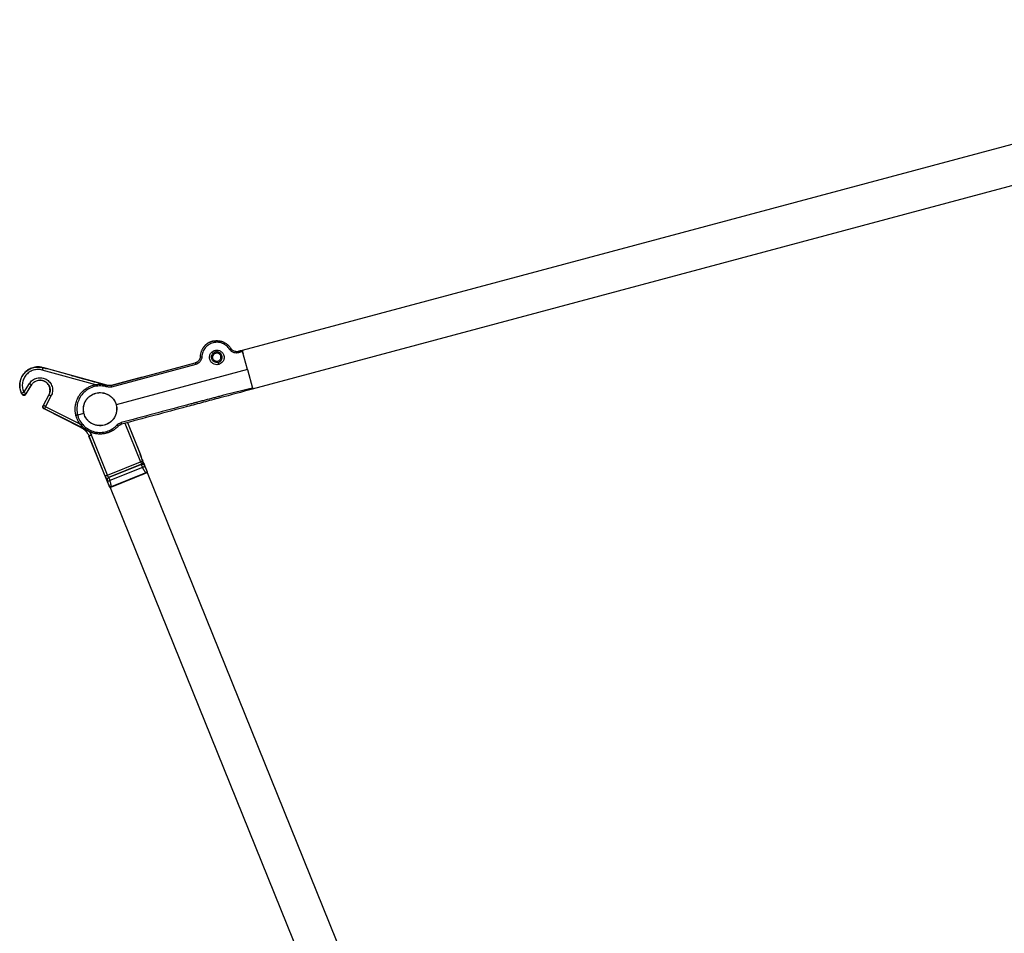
# Model space of a CAD drawing. Header units: millimetres. Extents: x 542 to 1440, y 942 to 1981.
# Tile 18 of 19: x 847 to 1143, y 1664 to 1939. Entities that reach past the tile are written whole.
import ezdxf

# ---------------------------------------------------------------- set-up
doc = ezdxf.new("R2010")
doc.units = ezdxf.units.MM
doc.header["$LTSCALE"] = 10

msp = doc.modelspace()

# ---------------------------------------------------------------- linework, layer by layer
at = {"color": 7, "linetype": 'Continuous', "lineweight": 25}
for p, q in [((1285.86, 1939.48), (913.97, 1839.83)), ((917.08, 1828.24), (1288.96, 1927.89)), ((905.87, 1839.37), (905.73, 1839.88)), ((910.96, 1839.94), (910.55, 1840.42)), ((913.97, 1839.83), (914, 1839.73)), ((915.57, 1834.07), (914.04, 1839.57)), ((914.07, 1839.48), (914.22, 1838.91)), ((874.45, 1829.32), (899.81, 1836.11)), ((899.94, 1835.64), (874.57, 1828.84)), ((883.81, 1831.83), (899.81, 1836.11)), ((905.07, 1838.09), (904.71, 1838.18)), ((906.87, 1835.64), (906.71, 1836.23)), ((907.87, 1837.42), (907.51, 1837.51)), ((869.84, 1829.49), (853.74, 1833.94)), ((853.95, 1834.69), (853.94, 1834.67)), ((873.13, 1829.36), (853.94, 1834.67)), ((862.51, 1832.32), (854.96, 1834.41)), ((915.57, 1834.07), (876.02, 1823.48)), ((915.57, 1834.07), (917, 1828.5)), ((848.23, 1827.2), (849.86, 1829.86)), ((848.87, 1826.81), (850.5, 1829.46)), ((850.52, 1829.45), (850.5, 1829.46)), ((873.13, 1829.38), (871.29, 1829.9)), ((873.13, 1829.36), (873.32, 1829.28)), ((882.27, 1831.42), (874.45, 1829.32)), ((848.87, 1826.75), (850.28, 1829.05)), ((855.71, 1826.51), (854, 1823.23)), ((855.74, 1826.49), (854.05, 1823.25)), ((855.71, 1826.51), (855.74, 1826.49)), ((916.82, 1829.21), (916.99, 1828.59)), ((917.05, 1828.35), (917.08, 1828.24)), ((854.72, 1822.9), (856.41, 1826.15)), ((854.05, 1823.25), (854, 1823.23)), ((854.38, 1822.23), (854.33, 1822.22)), ((865.38, 1816.66), (854.33, 1822.22)), ((865.4, 1816.7), (854.38, 1822.23)), ((865.74, 1817.37), (854.72, 1822.9)), ((866.26, 1820.86), (864.38, 1820.36)), ((878.64, 1817.91), (883.33, 1806.31)), ((879.37, 1818.11), (883.5, 1807.89)), ((879.41, 1818.12), (883.21, 1808.71)), ((865.38, 1816.66), (865.4, 1816.7)), ((867.81, 1815.53), (868.51, 1814.36)), ((867.81, 1814.08), (867.78, 1814.07)), ((874.04, 1798.56), (867.78, 1814.07)), ((872.69, 1802.02), (867.81, 1814.08)), ((873.39, 1802.3), (868.51, 1814.36)), ((883.26, 1808.52), (883.21, 1808.71)), ((873.39, 1802.3), (883.33, 1806.31)), ((883.99, 1806.58), (883.84, 1806.95)), ((883.84, 1806.95), (883.99, 1806.58)), ((885.41, 1803.15), (884.32, 1805.85)), ((883.6, 1805.56), (873.71, 1801.57)), ((883.59, 1805.53), (873.74, 1801.55)), ((883.96, 1804.6), (874.12, 1800.63)), ((874.19, 1798.6), (885.32, 1803.09)), ((884.97, 1803.02), (874.49, 1798.78)), ((885.41, 1803.15), (884.16, 1802.65)), ((884.56, 1805.14), (884.57, 1805.17)), ((884.58, 1805.15), (884.56, 1805.12)), ((885.32, 1803.09), (1029.54, 1446.12)), ((885.41, 1803.15), (885.34, 1803.16)), ((873.32, 1800.58), (873.3, 1800.59)), ((873.69, 1801.56), (873.72, 1801.54)), ((876.25, 1799.48), (883.23, 1802.3)), ((876.26, 1799.46), (883.23, 1802.28)), ((883.97, 1802.59), (884, 1802.59)), ((874.08, 1798.58), (874.04, 1798.56)), ((874.08, 1798.58), (874.12, 1798.63)), ((874.19, 1798.6), (1018.41, 1441.63)), ((875.49, 1799.15), (875.51, 1799.17))]:
    msp.add_line(p, q, dxfattribs=at)
at = {"color": 7, "linetype": 'Continuous', "lineweight": 25, "flags": 128}
for points in [[(850.52, 1829.45), (850.39, 1829.23), (850.28, 1829.05)], [(883.6, 1805.56), (883.59, 1805.55), (883.59, 1805.53)], [(873.74, 1801.55), (873.72, 1801.56), (873.71, 1801.57)]]:
    msp.add_lwpolyline(points, dxfattribs=at)
at = {"color": 7, "linetype": 'Continuous', "lineweight": 25}
for points, knots in [([(905, 1842.63), (904.92, 1842.61), (904.78, 1842.57), (904.57, 1842.49), (904.37, 1842.42), (904.18, 1842.33), (904.01, 1842.25), (903.84, 1842.16), (903.69, 1842.07), (903.55, 1841.98), (903.42, 1841.9), (903.3, 1841.81), (903.2, 1841.73), (903.1, 1841.65), (903.01, 1841.57), (902.93, 1841.5), (902.86, 1841.43), (902.79, 1841.37), (902.73, 1841.31), (902.69, 1841.26), (902.64, 1841.22), (902.61, 1841.18), (902.58, 1841.15), (902.54, 1841.11), (902.48, 1841.03), (902.38, 1840.92), (902.27, 1840.77), (902.15, 1840.6), (902.02, 1840.4), (901.88, 1840.16), (901.74, 1839.89), (901.61, 1839.58), (901.5, 1839.23), (901.4, 1838.85), (901.32, 1838.42), (901.3, 1838.13), (901.29, 1837.98)], [0, 0, 0, 0, 0.036495, 0.071487, 0.104978, 0.136966, 0.167452, 0.196436, 0.223918, 0.249898, 0.274376, 0.297351, 0.318824, 0.338795, 0.357263, 0.37423, 0.389694, 0.403655, 0.416114, 0.427071, 0.436526, 0.444478, 0.450928, 0.455875, 0.474344, 0.497701, 0.525945, 0.559076, 0.597093, 0.639996, 0.687786, 0.74046, 0.798019, 0.860463, 0.92779, 1, 1, 1, 1]), ([(910.15, 1840.18), (910.11, 1840.23), (910.08, 1840.29), (910.01, 1840.38), (909.98, 1840.43), (909.87, 1840.57), (909.79, 1840.66), (909.55, 1840.93), (909.38, 1841.1), (908.83, 1841.56), (908.41, 1841.81), (907.52, 1842.16), (907.05, 1842.27), (906.09, 1842.33), (905.61, 1842.28), (904.68, 1842.04), (904.24, 1841.84), (903.43, 1841.32), (903.07, 1840.99), (902.47, 1840.24), (902.24, 1839.82), (901.99, 1839.15), (901.92, 1838.91), (901.85, 1838.56), (901.83, 1838.44), (901.81, 1838.27), (901.81, 1838.21), (901.8, 1838.09), (901.79, 1838.03), (901.79, 1837.97)], [0, 0, 0, 0, 0.015625, 0.015625, 0.03125, 0.03125, 0.0625, 0.0625, 0.125, 0.125, 0.25, 0.25, 0.375, 0.375, 0.5, 0.5, 0.625, 0.625, 0.75, 0.75, 0.875, 0.875, 0.9375, 0.9375, 0.96875, 0.96875, 0.984375, 0.984375, 1, 1, 1, 1]), ([(905, 1842.63), (905.07, 1842.65), (905.22, 1842.69), (905.45, 1842.73), (905.67, 1842.76), (905.9, 1842.79), (906.13, 1842.8), (906.36, 1842.8), (906.58, 1842.79), (906.81, 1842.77), (907.03, 1842.75), (907.25, 1842.71), (907.46, 1842.66), (907.67, 1842.61), (907.87, 1842.54), (908.07, 1842.47), (908.26, 1842.4), (908.54, 1842.27), (908.9, 1842.07), (909.31, 1841.79), (909.69, 1841.48), (910.02, 1841.14), (910.31, 1840.79), (910.47, 1840.54), (910.55, 1840.42)], [0, 0, 0, 0, 0.035839, 0.071741, 0.107654, 0.143525, 0.1793, 0.214929, 0.250359, 0.28554, 0.320421, 0.354955, 0.389097, 0.422802, 0.456031, 0.488745, 0.520908, 0.552487, 0.6327, 0.711095, 0.787299, 0.861003, 0.931963, 1, 1, 1, 1]), ([(906.87, 1835.64), (906.69, 1835.59), (906.49, 1835.56), (906.02, 1835.57), (905.75, 1835.62), (905.21, 1835.83), (904.93, 1836.01), (904.58, 1836.39), (904.47, 1836.53), (904.3, 1836.85), (904.23, 1837.02), (904.13, 1837.37), (904.11, 1837.55), (904.1, 1837.91), (904.12, 1838.09), (904.24, 1838.59), (904.39, 1838.89), (904.75, 1839.35), (904.96, 1839.52), (905.36, 1839.76), (905.56, 1839.83), (905.73, 1839.88)], [0, 0, 0, 0, 0.125, 0.125, 0.25, 0.25, 0.375, 0.375, 0.4375, 0.4375, 0.5, 0.5, 0.5625, 0.5625, 0.625, 0.625, 0.75, 0.75, 0.875, 0.875, 1, 1, 1, 1]), ([(906.7, 1836.25), (906.52, 1836.2), (906.32, 1836.19), (905.9, 1836.23), (905.68, 1836.3), (905.3, 1836.52), (905.13, 1836.67), (904.88, 1837.02), (904.79, 1837.2), (904.7, 1837.57), (904.68, 1837.77), (904.73, 1838.19), (904.79, 1838.41), (905.02, 1838.79), (905.17, 1838.96), (905.51, 1839.21), (905.69, 1839.3), (905.88, 1839.34)], [0, 0, 0, 0, 0.125, 0.125, 0.25, 0.25, 0.375, 0.375, 0.5, 0.5, 0.625, 0.625, 0.75, 0.75, 0.875, 0.875, 1, 1, 1, 1]), ([(907.51, 1837.51), (907.54, 1837.65), (907.55, 1837.81), (907.5, 1838.14), (907.45, 1838.31), (907.26, 1838.6), (907.14, 1838.73), (906.87, 1838.92), (906.72, 1838.98), (906.44, 1839.05), (906.28, 1839.06), (905.95, 1839.01), (905.78, 1838.95), (905.49, 1838.77), (905.36, 1838.65), (905.17, 1838.38), (905.11, 1838.23), (905.07, 1838.09)], [0, 0, 0, 0, 0.125, 0.125, 0.25, 0.25, 0.375, 0.375, 0.5, 0.5, 0.625, 0.625, 0.75, 0.75, 0.875, 0.875, 1, 1, 1, 1]), ([(905.73, 1839.88), (905.91, 1839.93), (906.11, 1839.96), (906.58, 1839.95), (906.85, 1839.91), (907.39, 1839.69), (907.67, 1839.51), (908.02, 1839.14), (908.13, 1838.99), (908.3, 1838.68), (908.37, 1838.51), (908.47, 1838.15), (908.49, 1837.97), (908.5, 1837.61), (908.48, 1837.43), (908.36, 1836.93), (908.21, 1836.64), (907.85, 1836.18), (907.64, 1836.01), (907.24, 1835.76), (907.05, 1835.69), (906.87, 1835.64)], [0, 0, 0, 0, 0.125, 0.125, 0.25, 0.25, 0.375, 0.375, 0.4375, 0.4375, 0.5, 0.5, 0.5625, 0.5625, 0.625, 0.625, 0.75, 0.75, 0.875, 0.875, 1, 1, 1, 1]), ([(906.7, 1836.25), (906.89, 1836.3), (907.07, 1836.39), (907.41, 1836.64), (907.57, 1836.81), (907.79, 1837.19), (907.86, 1837.4), (907.9, 1837.83), (907.89, 1838.03), (907.79, 1838.4), (907.7, 1838.58), (907.45, 1838.92), (907.28, 1839.07), (906.9, 1839.29), (906.68, 1839.36), (906.26, 1839.41), (906.06, 1839.39), (905.88, 1839.34)], [0, 0, 0, 0, 0.125, 0.125, 0.25, 0.25, 0.375, 0.375, 0.5, 0.5, 0.625, 0.625, 0.75, 0.75, 0.875, 0.875, 1, 1, 1, 1]), ([(910.55, 1840.42), (910.55, 1840.42), (910.54, 1840.42), (910.5, 1840.4), (910.47, 1840.38), (910.39, 1840.33), (910.34, 1840.3), (910.24, 1840.24), (910.19, 1840.21), (910.15, 1840.18)], [0, 0, 0, 0, 0.25, 0.25, 0.5, 0.5, 0.75, 0.75, 1, 1, 1, 1]), ([(912.86, 1839.18), (912.66, 1839.12), (912.44, 1839.08), (911.98, 1839.07), (911.73, 1839.1), (911.23, 1839.25), (910.98, 1839.37), (910.53, 1839.71), (910.32, 1839.92), (910.15, 1840.18)], [0, 0, 0, 0, 0.25, 0.25, 0.5, 0.5, 0.75, 0.75, 1, 1, 1, 1]), ([(912.77, 1839.54), (912.35, 1839.42), (911.9, 1839.45), (911.11, 1839.77), (910.77, 1840.06), (910.55, 1840.42)], [0, 0, 0, 0, 0.5, 0.5, 1, 1, 1, 1]), ([(912.77, 1839.54), (912.56, 1839.49), (912.25, 1839.43), (911.95, 1839.51), (911.86, 1839.53)], [0, 0, 0, 0, 0.689718, 1, 1, 1, 1]), ([(913.96, 1839.85), (913.75, 1839.8), (913.54, 1839.74), (913.35, 1839.69), (913.35, 1839.69), (913.35, 1839.69), (913.34, 1839.69), (913.33, 1839.69), (913.31, 1839.68), (913.26, 1839.67), (913.21, 1839.65), (913.17, 1839.64), (913.17, 1839.64), (913.16, 1839.64), (913.15, 1839.64), (913.13, 1839.63), (913.08, 1839.62), (913, 1839.6), (912.86, 1839.56), (912.79, 1839.54), (912.77, 1839.54)], [0, 0, 0, 0, 0.5, 0.5, 0.507812, 0.507812, 0.515625, 0.53125, 0.5625, 0.625, 0.75, 0.75, 0.753906, 0.753906, 0.757812, 0.765625, 0.78125, 0.8125, 0.875, 1, 1, 1, 1]), ([(912.86, 1839.18), (912.85, 1839.23), (912.84, 1839.27), (912.81, 1839.36), (912.8, 1839.4), (912.78, 1839.46), (912.78, 1839.49), (912.77, 1839.53), (912.77, 1839.53), (912.77, 1839.54)], [0, 0, 0, 0, 0.25, 0.25, 0.5, 0.5, 0.75, 0.75, 1, 1, 1, 1]), ([(914.04, 1839.57), (913.94, 1839.53), (913.74, 1839.46), (913.49, 1839.38), (913.29, 1839.31), (913.15, 1839.27), (913.01, 1839.23), (912.91, 1839.2), (912.86, 1839.18)], [0, 0, 0, 0, 0.256798, 0.508802, 0.643917, 0.756801, 0.880967, 1, 1, 1, 1]), ([(913.96, 1839.85), (913.96, 1839.85), (913.96, 1839.85), (913.96, 1839.84), (913.97, 1839.82), (913.98, 1839.77), (914, 1839.7), (914.02, 1839.63), (914.03, 1839.59), (914.04, 1839.57)], [0, 0, 0, 0, 0.088111, 0.176, 0.2653, 0.499328, 0.73923, 0.86872, 1, 1, 1, 1]), ([(901.29, 1837.98), (901.29, 1837.93), (901.29, 1837.84), (901.27, 1837.7), (901.24, 1837.57), (901.2, 1837.43), (901.15, 1837.31), (901.1, 1837.18), (901.03, 1837.06), (900.96, 1836.94), (900.88, 1836.83), (900.77, 1836.7), (900.63, 1836.55), (900.45, 1836.41), (900.25, 1836.28), (900.04, 1836.18), (899.89, 1836.14), (899.81, 1836.11)], [0, 0, 0, 0, 0.054049, 0.108096, 0.162144, 0.216192, 0.270239, 0.324286, 0.378333, 0.43238, 0.486426, 0.540472, 0.632378, 0.724285, 0.81619, 0.908095, 1, 1, 1, 1]), ([(899.81, 1836.11), (899.81, 1836.11), (899.82, 1836.1), (899.83, 1836.06), (899.84, 1836.02), (899.86, 1835.93), (899.88, 1835.87), (899.91, 1835.76), (899.92, 1835.7), (899.94, 1835.64)], [0, 0, 0, 0, 0.25, 0.25, 0.5, 0.5, 0.75, 0.75, 1, 1, 1, 1]), ([(901.79, 1837.97), (901.78, 1837.66), (901.71, 1837.37), (901.49, 1836.84), (901.34, 1836.6), (900.99, 1836.2), (900.79, 1836.04), (900.37, 1835.79), (900.16, 1835.7), (899.94, 1835.64)], [0, 0, 0, 0, 0.25, 0.25, 0.5, 0.5, 0.75, 0.75, 1, 1, 1, 1]), ([(901.29, 1837.98), (901.29, 1837.98), (901.3, 1837.98), (901.35, 1837.98), (901.39, 1837.98), (901.49, 1837.98), (901.55, 1837.97), (901.67, 1837.97), (901.73, 1837.97), (901.79, 1837.97)], [0, 0, 0, 0, 0.25, 0.25, 0.5, 0.5, 0.75, 0.75, 1, 1, 1, 1]), ([(907.51, 1837.51), (907.47, 1837.37), (907.41, 1837.22), (907.22, 1836.95), (907.09, 1836.82), (906.8, 1836.64), (906.63, 1836.59), (906.31, 1836.54), (906.14, 1836.55), (905.86, 1836.62), (905.71, 1836.68), (905.44, 1836.87), (905.32, 1837), (905.14, 1837.29), (905.08, 1837.46), (905.03, 1837.78), (905.04, 1837.95), (905.07, 1838.09)], [0, 0, 0, 0, 0.125, 0.125, 0.25, 0.25, 0.375, 0.375, 0.5, 0.5, 0.625, 0.625, 0.75, 0.75, 0.875, 0.875, 1, 1, 1, 1]), ([(853.53, 1834.78), (853.45, 1834.8), (853.29, 1834.83), (853.05, 1834.86), (852.81, 1834.88), (852.56, 1834.89), (852.3, 1834.89), (852.04, 1834.87), (851.78, 1834.85), (851.16, 1834.75), (850.2, 1834.46), (848.99, 1833.73), (847.94, 1832.66), (847.28, 1831.43), (847.02, 1830.42), (846.95, 1829.78), (846.93, 1829.33), (846.95, 1828.87), (847.01, 1828.42), (847.1, 1827.98), (847.23, 1827.57), (847.38, 1827.17), (847.5, 1826.92), (847.56, 1826.8)], [0, 0, 0, 0, 0.019049, 0.038546, 0.058463, 0.078773, 0.099443, 0.12044, 0.141729, 0.163271, 0.272546, 0.382199, 0.499862, 0.632141, 0.715698, 0.749685, 0.787755, 0.82518, 0.86185, 0.897668, 0.932552, 0.966435, 1, 1, 1, 1]), ([(847.56, 1826.86), (847.33, 1827.3), (847.16, 1827.8), (846.96, 1828.85), (846.94, 1829.4), (847.05, 1830.49), (847.19, 1831.02), (847.61, 1832), (847.89, 1832.45), (848.52, 1833.23), (848.91, 1833.59), (849.79, 1834.2), (850.28, 1834.44), (851.32, 1834.77), (851.87, 1834.86), (852.94, 1834.87), (853.46, 1834.8), (853.94, 1834.67)], [0, 0, 0, 0, 0.125, 0.125, 0.25, 0.25, 0.375, 0.375, 0.5, 0.5, 0.625, 0.625, 0.75, 0.75, 0.875, 0.875, 1, 1, 1, 1]), ([(853.74, 1833.94), (853.33, 1834.06), (852.87, 1834.12), (851.95, 1834.11), (851.48, 1834.03), (850.58, 1833.75), (850.16, 1833.54), (849.39, 1833.01), (849.06, 1832.7), (848.51, 1832.03), (848.27, 1831.64), (847.91, 1830.8), (847.79, 1830.33), (847.69, 1829.4), (847.71, 1828.92), (847.88, 1828.01), (848.03, 1827.58), (848.23, 1827.2)], [0, 0, 0, 0, 0.125, 0.125, 0.25, 0.25, 0.375, 0.375, 0.5, 0.5, 0.625, 0.625, 0.75, 0.75, 0.875, 0.875, 1, 1, 1, 1]), ([(853.53, 1834.78), (853.6, 1834.77), (853.74, 1834.74), (853.88, 1834.7), (853.95, 1834.69)], [0, 0, 0, 0, 0.505749, 1, 1, 1, 1]), ([(853.94, 1834.67), (853.94, 1834.66), (853.94, 1834.65), (853.92, 1834.58), (853.9, 1834.52), (853.86, 1834.38), (853.84, 1834.29), (853.79, 1834.12), (853.77, 1834.03), (853.74, 1833.94)], [0, 0, 0, 0, 0.25, 0.25, 0.5, 0.5, 0.75, 0.75, 1, 1, 1, 1]), ([(853.95, 1834.69), (854.15, 1834.63), (854.49, 1834.54), (854.82, 1834.44), (854.96, 1834.41)], [0, 0, 0, 0, 0.587754, 1, 1, 1, 1]), ([(862.51, 1832.32), (862.91, 1832.21), (863.75, 1831.98), (865.09, 1831.61), (866.77, 1831.15), (868.85, 1830.57), (870.43, 1830.13), (871.29, 1829.9)], [0, 0, 0, 0, 0.13542, 0.288398, 0.458929, 0.707501, 1, 1, 1, 1]), ([(849.86, 1829.86), (850.09, 1830.23), (850.4, 1830.59), (851.18, 1831.18), (851.64, 1831.41), (852.62, 1831.66), (853.14, 1831.68), (854.1, 1831.54), (854.55, 1831.38), (855.31, 1830.95), (855.68, 1830.65), (856.29, 1829.89), (856.54, 1829.44), (856.82, 1828.47), (856.87, 1827.95), (856.76, 1826.98), (856.61, 1826.53), (856.41, 1826.15)], [0, 0, 0, 0, 0.125, 0.125, 0.25, 0.25, 0.375, 0.375, 0.5, 0.5, 0.625, 0.625, 0.75, 0.75, 0.875, 0.875, 1, 1, 1, 1]), ([(850.5, 1829.46), (850.5, 1829.46), (850.49, 1829.47), (850.42, 1829.51), (850.37, 1829.54), (850.25, 1829.62), (850.17, 1829.67), (850.02, 1829.76), (849.94, 1829.81), (849.86, 1829.86)], [0, 0, 0, 0, 0.25, 0.25, 0.5, 0.5, 0.75, 0.75, 1, 1, 1, 1]), ([(850.5, 1829.46), (850.68, 1829.76), (850.93, 1830.05), (851.55, 1830.52), (851.93, 1830.7), (852.71, 1830.91), (853.12, 1830.93), (853.9, 1830.81), (854.25, 1830.68), (854.86, 1830.34), (855.16, 1830.1), (855.65, 1829.49), (855.85, 1829.13), (856.08, 1828.35), (856.11, 1827.94), (856.02, 1827.16), (855.9, 1826.8), (855.74, 1826.49)], [0, 0, 0, 0, 0.125, 0.125, 0.25, 0.25, 0.375, 0.375, 0.5, 0.5, 0.625, 0.625, 0.75, 0.75, 0.875, 0.875, 1, 1, 1, 1]), ([(856.06, 1828.03), (856.04, 1828.38), (855.96, 1828.75), (855.64, 1829.47), (855.39, 1829.81), (854.79, 1830.37), (854.43, 1830.58), (853.69, 1830.84), (853.31, 1830.89), (852.96, 1830.88)], [0, 0, 0, 0, 0.25, 0.25, 0.5, 0.5, 0.75, 0.75, 1, 1, 1, 1]), ([(863.89, 1820.23), (863.87, 1820.32), (863.82, 1820.5), (863.77, 1820.77), (863.72, 1821.05), (863.68, 1821.34), (863.66, 1821.63), (863.64, 1821.93), (863.64, 1822.23), (863.65, 1822.53), (863.67, 1822.83), (863.7, 1823.14), (863.77, 1823.59), (863.9, 1824.17), (864.14, 1824.89), (864.45, 1825.59), (864.81, 1826.21), (865.19, 1826.74), (865.56, 1827.19), (865.96, 1827.6), (866.38, 1827.98), (866.83, 1828.31), (867.29, 1828.61), (867.76, 1828.87), (868.24, 1829.09), (868.71, 1829.27), (869.04, 1829.37), (869.2, 1829.41)], [0, 0, 0, 0, 0.023523, 0.047389, 0.07159, 0.096114, 0.120949, 0.146083, 0.1715, 0.197185, 0.223121, 0.24929, 0.275672, 0.337999, 0.402053, 0.467551, 0.534163, 0.583851, 0.633178, 0.682003, 0.730193, 0.777624, 0.824186, 0.869781, 0.914325, 0.95775, 1, 1, 1, 1]), ([(869.2, 1829.41), (869.29, 1829.44), (869.47, 1829.48), (869.74, 1829.54), (870.02, 1829.59), (870.31, 1829.62), (870.6, 1829.65), (870.89, 1829.67), (871.19, 1829.67), (871.49, 1829.66), (871.8, 1829.64), (872.11, 1829.61), (872.42, 1829.56), (872.73, 1829.5), (873.03, 1829.43), (873.24, 1829.37), (873.34, 1829.34)], [0, 0, 0, 0, 0.065605, 0.132239, 0.199878, 0.268496, 0.338063, 0.408544, 0.479901, 0.552094, 0.625076, 0.698799, 0.77321, 0.848254, 0.923871, 1, 1, 1, 1]), ([(873.34, 1829.34), (873.34, 1829.34), (873.34, 1829.33), (873.32, 1829.28), (873.31, 1829.25), (873.28, 1829.16), (873.26, 1829.1), (873.23, 1828.98), (873.21, 1828.92), (873.19, 1828.87)], [0, 0, 0, 0, 0.25, 0.25, 0.5, 0.5, 0.75, 0.75, 1, 1, 1, 1]), ([(874.45, 1829.32), (874.42, 1829.31), (874.4, 1829.31), (874.35, 1829.3), (874.29, 1829.28), (874.22, 1829.27), (874.08, 1829.25), (873.98, 1829.25), (873.8, 1829.25), (873.7, 1829.26), (873.57, 1829.28), (873.52, 1829.29), (873.43, 1829.31), (873.39, 1829.32), (873.34, 1829.34)], [0, 0, 0, 0, 0.0625, 0.0625, 0.125, 0.25, 0.25, 0.5, 0.5, 0.75, 0.75, 0.875, 0.875, 1, 1, 1, 1]), ([(874.45, 1829.32), (874.45, 1829.32), (874.45, 1829.31), (874.46, 1829.26), (874.47, 1829.23), (874.49, 1829.13), (874.51, 1829.08), (874.54, 1828.96), (874.56, 1828.9), (874.57, 1828.84)], [0, 0, 0, 0, 0.25, 0.25, 0.5, 0.5, 0.75, 0.75, 1, 1, 1, 1]), ([(882.27, 1831.42), (882.31, 1831.43), (882.4, 1831.45), (882.52, 1831.48), (882.64, 1831.51), (882.76, 1831.54), (882.92, 1831.59), (883.13, 1831.65), (883.36, 1831.71), (883.54, 1831.76), (883.67, 1831.79), (883.74, 1831.81), (883.79, 1831.82), (883.8, 1831.83), (883.81, 1831.83)], [0, 0, 0, 0, 0.0541053, 0.1076924, 0.161101, 0.2146742, 0.268752, 0.3966869, 0.5247864, 0.6465054, 0.7684962, 0.8457648, 0.9225938, 1, 1, 1, 1]), ([(848.23, 1827.2), (848.2, 1827.19), (848.15, 1827.19), (848.08, 1827.17), (848.01, 1827.15), (847.94, 1827.13), (847.88, 1827.11), (847.83, 1827.09), (847.78, 1827.07), (847.71, 1827.03), (847.64, 1826.99), (847.59, 1826.94), (847.57, 1826.91), (847.56, 1826.88), (847.56, 1826.86), (847.56, 1826.86)], [0, 0, 0, 0, 0.067533, 0.133335, 0.197318, 0.259451, 0.319739, 0.378215, 0.434924, 0.489907, 0.629094, 0.742573, 0.824711, 0.909859, 1, 1, 1, 1]), ([(848.87, 1826.81), (848.8, 1826.7), (848.7, 1826.6), (848.46, 1826.47), (848.33, 1826.44), (848.07, 1826.45), (847.94, 1826.49), (847.71, 1826.64), (847.62, 1826.75), (847.56, 1826.86)], [0, 0, 0, 0, 0.25, 0.25, 0.5, 0.5, 0.75, 0.75, 1, 1, 1, 1]), ([(847.56, 1826.8), (847.58, 1826.77), (847.6, 1826.72), (847.66, 1826.66), (847.71, 1826.6), (847.78, 1826.54), (847.85, 1826.49), (847.92, 1826.46), (848, 1826.43), (848.07, 1826.41), (848.14, 1826.4), (848.22, 1826.39), (848.3, 1826.39), (848.41, 1826.41), (848.53, 1826.45), (848.65, 1826.52), (848.78, 1826.62), (848.84, 1826.71), (848.87, 1826.75)], [0, 0, 0, 0, 0.052289, 0.10546, 0.159069, 0.212638, 0.265678, 0.317712, 0.368294, 0.41703, 0.463585, 0.507693, 0.559683, 0.626573, 0.707018, 0.798584, 0.897698, 1, 1, 1, 1]), ([(848.23, 1827.2), (848.3, 1827.15), (848.39, 1827.1), (848.54, 1827.01), (848.62, 1826.96), (848.74, 1826.88), (848.79, 1826.85), (848.85, 1826.82), (848.87, 1826.81), (848.87, 1826.81)], [0, 0, 0, 0, 0.25, 0.25, 0.5, 0.5, 0.75, 0.75, 1, 1, 1, 1]), ([(848.87, 1826.75), (848.87, 1826.76), (848.87, 1826.76), (848.87, 1826.77), (848.87, 1826.77), (848.87, 1826.79), (848.87, 1826.8), (848.87, 1826.81)], [0, 0, 0, 0, 0.25, 0.25, 0.5, 0.5, 1, 1, 1, 1]), ([(856.41, 1826.15), (856.33, 1826.19), (856.25, 1826.23), (856.08, 1826.31), (856.01, 1826.35), (855.88, 1826.42), (855.83, 1826.45), (855.76, 1826.48), (855.74, 1826.49), (855.74, 1826.49)], [0, 0, 0, 0, 0.25, 0.25, 0.5, 0.5, 0.75, 0.75, 1, 1, 1, 1]), ([(855.98, 1827.28), (855.99, 1827.29), (855.99, 1827.29), (856, 1827.36), (856.03, 1827.5), (856.06, 1827.68), (856.05, 1827.8), (856.05, 1827.83)], [0, 0, 0, 0, 0.1470476, 0.3065836, 0.6114477, 0.9162887, 1, 1, 1, 1]), ([(873.19, 1828.87), (873.11, 1828.89), (873.04, 1828.91), (872.89, 1828.95), (872.82, 1828.97), (872.59, 1829.03), (872.44, 1829.06), (871.98, 1829.13), (871.67, 1829.16), (870.74, 1829.19), (870.11, 1829.13), (868.9, 1828.84), (868.32, 1828.61), (867.23, 1828.02), (866.72, 1827.64), (865.83, 1826.78), (865.44, 1826.29), (864.8, 1825.22), (864.56, 1824.64), (864.22, 1823.44), (864.14, 1822.82), (864.14, 1821.89), (864.15, 1821.58), (864.22, 1821.12), (864.24, 1820.96), (864.28, 1820.77), (864.29, 1820.73), (864.3, 1820.66), (864.31, 1820.62), (864.34, 1820.51), (864.36, 1820.44), (864.38, 1820.36)], [0, 0, 0, 0, 0.015625, 0.015625, 0.03125, 0.03125, 0.0625, 0.0625, 0.125, 0.125, 0.25, 0.25, 0.375, 0.375, 0.5, 0.5, 0.625, 0.625, 0.75, 0.75, 0.875, 0.875, 0.9375, 0.9375, 0.96875, 0.96875, 0.976563, 0.976563, 0.984375, 0.984375, 1, 1, 1, 1]), ([(866.26, 1820.86), (866.12, 1821.43), (866.07, 1822.08), (866.2, 1823.06), (866.27, 1823.39), (866.49, 1824.04), (866.64, 1824.35), (866.98, 1824.94), (867.19, 1825.22), (867.65, 1825.73), (867.9, 1825.95), (868.7, 1826.54), (869.28, 1826.81), (869.85, 1826.96)], [0, 0, 0, 0, 0.25, 0.25, 0.375, 0.375, 0.5, 0.5, 0.625, 0.625, 0.75, 0.75, 1, 1, 1, 1]), ([(866.29, 1820.94), (866.15, 1821.51), (866.09, 1822.15), (866.22, 1823.13), (866.3, 1823.47), (866.52, 1824.11), (866.66, 1824.43), (867.02, 1825.02), (867.22, 1825.3), (867.69, 1825.8), (867.94, 1826.03), (868.75, 1826.61), (869.33, 1826.87), (870.48, 1827.16), (871.12, 1827.21), (872.1, 1827.09), (872.44, 1827.01), (873.08, 1826.79), (873.4, 1826.64), (873.99, 1826.29), (874.27, 1826.08), (874.77, 1825.62), (875, 1825.37), (875.58, 1824.56), (875.84, 1823.97), (875.98, 1823.4)], [0, 0, 0, 0, 0.125, 0.125, 0.1875, 0.1875, 0.25, 0.25, 0.3125, 0.3125, 0.375, 0.375, 0.5, 0.5, 0.625, 0.625, 0.6875, 0.6875, 0.75, 0.75, 0.8125, 0.8125, 0.875, 0.875, 1, 1, 1, 1]), ([(869.85, 1826.96), (870.42, 1827.11), (871.07, 1827.18), (872.05, 1827.07), (872.38, 1827), (873.03, 1826.79), (873.35, 1826.65), (873.95, 1826.31), (874.23, 1826.11), (874.74, 1825.66), (874.97, 1825.41), (875.58, 1824.62), (875.85, 1824.04), (876.02, 1823.48)], [0, 0, 0, 0, 0.25, 0.25, 0.375, 0.375, 0.5, 0.5, 0.625, 0.625, 0.75, 0.75, 1, 1, 1, 1]), ([(917, 1828.5), (913.69, 1827.7), (910.38, 1826.87), (907.03, 1826), (906.98, 1825.99), (906.88, 1825.96), (906.73, 1825.93), (906.38, 1825.83), (905.67, 1825.65), (904.24, 1825.28), (902.98, 1824.94), (902.11, 1824.71), (902.08, 1824.7), (902.02, 1824.69), (901.94, 1824.67), (901.74, 1824.61), (901.35, 1824.51), (900.61, 1824.31), (900.03, 1824.16), (899.66, 1824.06), (899.64, 1824.05), (899.62, 1824.05), (899.58, 1824.04), (899.49, 1824.01), (899.31, 1823.96), (898.95, 1823.87), (898.23, 1823.67), (897.61, 1823.51), (890.62, 1821.63), (884.03, 1819.87), (877.45, 1818.1)], [0, 0, 0, 0, 0.25, 0.25, 0.253906, 0.253906, 0.257813, 0.265625, 0.28125, 0.3125, 0.375, 0.375, 0.376953, 0.376953, 0.378906, 0.382813, 0.390625, 0.40625, 0.4375, 0.4375, 0.438477, 0.438477, 0.439453, 0.441406, 0.445313, 0.453125, 0.46875, 0.5, 0.5, 1, 1, 1, 1]), ([(917.08, 1828.21), (913.79, 1827.33), (910.49, 1826.45), (905.56, 1825.13), (903.91, 1824.69), (900.62, 1823.8), (898.97, 1823.36), (890.74, 1821.16), (884.16, 1819.39), (877.58, 1817.63)], [0, 0, 0, 0, 0.25, 0.25, 0.375, 0.375, 0.5, 0.5, 1, 1, 1, 1]), ([(916.95, 1828.69), (916.97, 1828.63), (916.98, 1828.57), (917.01, 1828.45), (917.03, 1828.4), (917.05, 1828.31), (917.06, 1828.27), (917.07, 1828.22), (917.08, 1828.21), (917.08, 1828.21)], [0, 0, 0, 0, 0.25, 0.25, 0.5, 0.5, 0.75, 0.75, 1, 1, 1, 1]), ([(917, 1828.5), (917.01, 1828.49), (917.01, 1828.46), (917.02, 1828.42), (917.04, 1828.37), (917.06, 1828.29), (917.07, 1828.24), (917.07, 1828.22), (917.08, 1828.21), (917.08, 1828.21)], [0, 0, 0, 0, 0.082881, 0.166259, 0.251537, 0.500294, 0.748838, 0.874278, 1, 1, 1, 1]), ([(875.98, 1823.4), (876.13, 1822.83), (876.18, 1822.19), (876.06, 1821.2), (875.98, 1820.87), (875.76, 1820.23), (875.61, 1819.91), (875.26, 1819.32), (875.05, 1819.04), (874.59, 1818.54), (874.34, 1818.31), (873.53, 1817.73), (872.94, 1817.47), (871.8, 1817.18), (871.16, 1817.12), (870.17, 1817.25), (869.84, 1817.33), (869.2, 1817.55), (868.88, 1817.69), (868.29, 1818.05), (868.01, 1818.25), (867.51, 1818.72), (867.28, 1818.97), (866.7, 1819.77), (866.44, 1820.36), (866.29, 1820.94)], [0, 0, 0, 0, 0.125, 0.125, 0.1875, 0.1875, 0.25, 0.25, 0.3125, 0.3125, 0.375, 0.375, 0.5, 0.5, 0.625, 0.625, 0.6875, 0.6875, 0.75, 0.75, 0.8125, 0.8125, 0.875, 0.875, 1, 1, 1, 1]), ([(876.02, 1823.48), (876.16, 1822.9), (876.21, 1822.26), (876.08, 1821.28), (876.01, 1820.95), (875.79, 1820.3), (875.64, 1819.99), (875.29, 1819.39), (875.09, 1819.11), (874.63, 1818.61), (874.38, 1818.38), (873.58, 1817.79), (872.99, 1817.53), (872.42, 1817.37)], [0, 0, 0, 0, 0.25, 0.25, 0.375, 0.375, 0.5, 0.5, 0.625, 0.625, 0.75, 0.75, 1, 1, 1, 1]), ([(854.33, 1822.22), (854.25, 1822.26), (854.17, 1822.31), (854.04, 1822.46), (853.98, 1822.56), (853.92, 1822.75), (853.91, 1822.86), (853.93, 1823.06), (853.96, 1823.15), (854, 1823.23)], [0, 0, 0, 0, 0.25, 0.25, 0.5, 0.5, 0.75, 0.75, 1, 1, 1, 1]), ([(854.38, 1822.23), (854.29, 1822.28), (854.21, 1822.34), (854.08, 1822.49), (854.03, 1822.58), (853.97, 1822.76), (853.96, 1822.87), (853.98, 1823.07), (854.01, 1823.16), (854.05, 1823.25)], [0, 0, 0, 0, 0.25, 0.25, 0.5, 0.5, 0.75, 0.75, 1, 1, 1, 1]), ([(854.05, 1823.25), (854.06, 1823.26), (854.07, 1823.27), (854.09, 1823.28), (854.12, 1823.29), (854.16, 1823.29), (854.19, 1823.29), (854.24, 1823.28), (854.28, 1823.26), (854.34, 1823.24), (854.42, 1823.19), (854.53, 1823.11), (854.63, 1823.01), (854.69, 1822.94), (854.72, 1822.9)], [0, 0, 0, 0, 0.072706, 0.14407, 0.213577, 0.280733, 0.345098, 0.406304, 0.464071, 0.518217, 0.643147, 0.764997, 0.883692, 1, 1, 1, 1]), ([(854.72, 1822.9), (854.68, 1822.82), (854.64, 1822.74), (854.55, 1822.58), (854.51, 1822.5), (854.45, 1822.37), (854.42, 1822.32), (854.39, 1822.25), (854.38, 1822.23), (854.38, 1822.23)], [0, 0, 0, 0, 0.25, 0.25, 0.5, 0.5, 0.75, 0.75, 1, 1, 1, 1]), ([(872.42, 1817.37), (871.85, 1817.22), (871.21, 1817.16), (870.23, 1817.27), (869.89, 1817.34), (869.25, 1817.55), (868.93, 1817.69), (868.33, 1818.03), (868.05, 1818.23), (867.53, 1818.68), (867.3, 1818.92), (866.7, 1819.71), (866.42, 1820.29), (866.26, 1820.86)], [0, 0, 0, 0, 0.25, 0.25, 0.375, 0.375, 0.5, 0.5, 0.625, 0.625, 0.75, 0.75, 1, 1, 1, 1]), ([(864.38, 1820.36), (864.35, 1820.35), (864.31, 1820.34), (864.25, 1820.32), (864.19, 1820.31), (864.15, 1820.3), (864.09, 1820.28), (864.01, 1820.26), (863.94, 1820.24), (863.9, 1820.23), (863.9, 1820.23), (863.89, 1820.23)], [0, 0, 0, 0, 0.090556, 0.174952, 0.251423, 0.318611, 0.37557, 0.538173, 0.69956, 0.854796, 1, 1, 1, 1]), ([(873.08, 1814.92), (872.99, 1814.9), (872.81, 1814.86), (872.54, 1814.8), (872.26, 1814.75), (871.97, 1814.71), (871.68, 1814.69), (871.39, 1814.67), (871.09, 1814.67), (870.79, 1814.67), (870.48, 1814.69), (870.17, 1814.73), (869.87, 1814.77), (869.56, 1814.83), (869.25, 1814.91), (868.94, 1815), (868.63, 1815.1), (868.33, 1815.21), (868.03, 1815.34), (867.64, 1815.53), (867.14, 1815.81), (866.53, 1816.23), (865.93, 1816.75), (865.43, 1817.29), (865.03, 1817.81), (864.72, 1818.28), (864.45, 1818.76), (864.23, 1819.24), (864.04, 1819.73), (863.94, 1820.06), (863.89, 1820.23)], [0, 0, 0, 0, 0.023326, 0.047021, 0.071078, 0.095487, 0.120238, 0.145319, 0.170716, 0.196415, 0.222399, 0.248653, 0.275156, 0.301891, 0.328834, 0.355966, 0.383262, 0.410699, 0.438252, 0.465896, 0.522626, 0.58489, 0.652319, 0.724378, 0.772599, 0.820039, 0.866587, 0.912149, 0.956643, 1, 1, 1, 1]), ([(864.38, 1820.36), (864.4, 1820.28), (864.42, 1820.2), (864.45, 1820.1), (864.46, 1820.06), (864.49, 1819.98), (864.55, 1819.8), (864.62, 1819.62), (864.8, 1819.19), (864.93, 1818.91), (865.4, 1818.1), (865.79, 1817.61), (866.67, 1816.73), (867.18, 1816.36), (868.26, 1815.75), (868.84, 1815.52), (870.05, 1815.22), (870.67, 1815.15), (871.92, 1815.18), (872.54, 1815.27), (873.73, 1815.63), (874.3, 1815.88), (875.09, 1816.37), (875.35, 1816.56), (875.71, 1816.85), (875.82, 1816.96), (875.99, 1817.11), (876.05, 1817.17), (876.16, 1817.28), (876.21, 1817.33), (876.27, 1817.39)], [0, 0, 0, 0, 0.015625, 0.015625, 0.023437, 0.023437, 0.03125, 0.0625, 0.0625, 0.125, 0.125, 0.25, 0.25, 0.375, 0.375, 0.5, 0.5, 0.625, 0.625, 0.75, 0.75, 0.875, 0.875, 0.9375, 0.9375, 0.96875, 0.96875, 0.984375, 0.984375, 1, 1, 1, 1]), ([(876.63, 1817.06), (876.65, 1817.08), (876.66, 1817.09), (876.7, 1817.13), (876.75, 1817.18), (876.8, 1817.22), (876.91, 1817.31), (876.98, 1817.36), (877.14, 1817.46), (877.23, 1817.5), (877.36, 1817.56), (877.4, 1817.57), (877.49, 1817.6), (877.53, 1817.62), (877.58, 1817.63)], [0, 0, 0, 0, 0.0625, 0.0625, 0.125, 0.25, 0.25, 0.5, 0.5, 0.75, 0.75, 0.875, 0.875, 1, 1, 1, 1]), ([(877.45, 1818.1), (877.46, 1818.05), (877.48, 1817.99), (877.51, 1817.87), (877.53, 1817.81), (877.55, 1817.72), (877.56, 1817.69), (877.57, 1817.64), (877.58, 1817.63), (877.58, 1817.63)], [0, 0, 0, 0, 0.25, 0.25, 0.5, 0.5, 0.75, 0.75, 1, 1, 1, 1]), ([(865.38, 1816.66), (865.89, 1816.41), (866.36, 1816.06), (867.16, 1815.22), (867.49, 1814.73), (867.71, 1814.22)], [0, 0, 0, 0, 0.5, 0.5, 1, 1, 1, 1]), ([(865.4, 1816.7), (865.4, 1816.7), (865.41, 1816.72), (865.44, 1816.78), (865.47, 1816.83), (865.54, 1816.97), (865.58, 1817.04), (865.66, 1817.21), (865.7, 1817.29), (865.74, 1817.37)], [0, 0, 0, 0, 0.25, 0.25, 0.5, 0.5, 0.75, 0.75, 1, 1, 1, 1]), ([(865.4, 1816.7), (865.93, 1816.43), (866.43, 1816.06), (867.26, 1815.16), (867.59, 1814.63), (867.81, 1814.08)], [0, 0, 0, 0, 0.5, 0.5, 1, 1, 1, 1]), ([(876.63, 1817.06), (876.57, 1816.99), (876.44, 1816.86), (876.24, 1816.67), (876.03, 1816.48), (875.82, 1816.31), (875.6, 1816.14), (875.38, 1815.98), (875.16, 1815.84), (874.93, 1815.7), (874.71, 1815.57), (874.48, 1815.45), (874.24, 1815.34), (874.01, 1815.24), (873.78, 1815.15), (873.54, 1815.06), (873.31, 1814.99), (873.16, 1814.95), (873.08, 1814.92)], [0, 0, 0, 0, 0.066639, 0.132892, 0.198718, 0.264076, 0.328929, 0.393239, 0.456972, 0.520097, 0.582582, 0.644399, 0.705524, 0.765932, 0.825602, 0.884514, 0.942652, 1, 1, 1, 1]), ([(876.27, 1817.39), (876.31, 1817.35), (876.36, 1817.31), (876.44, 1817.23), (876.49, 1817.19), (876.56, 1817.12), (876.59, 1817.1), (876.62, 1817.07), (876.63, 1817.06), (876.63, 1817.06)], [0, 0, 0, 0, 0.25, 0.25, 0.5, 0.5, 0.75, 0.75, 1, 1, 1, 1]), ([(868.51, 1814.36), (868.43, 1814.33), (868.34, 1814.3), (868.17, 1814.23), (868.09, 1814.19), (867.95, 1814.14), (867.9, 1814.12), (867.83, 1814.09), (867.82, 1814.08), (867.81, 1814.08)], [0, 0, 0, 0, 0.25, 0.25, 0.5, 0.5, 0.75, 0.75, 1, 1, 1, 1]), ([(883.5, 1807.89), (883.48, 1807.93), (883.46, 1807.99), (883.42, 1808.09), (883.39, 1808.17), (883.36, 1808.25), (883.33, 1808.33), (883.29, 1808.42), (883.27, 1808.48), (883.26, 1808.51), (883.26, 1808.52)], [0, 0, 0, 0, 0.111797, 0.220114, 0.325627, 0.429069, 0.531216, 0.692337, 0.846867, 1, 1, 1, 1]), ([(883.33, 1806.31), (883.46, 1806.37), (883.61, 1806.43), (883.85, 1806.53), (883.94, 1806.56), (883.99, 1806.58)], [0, 0, 0, 0, 0.5, 0.5, 1, 1, 1, 1]), ([(883.48, 1805.93), (883.56, 1805.96), (883.65, 1805.99), (883.83, 1806.02), (883.93, 1806.02), (884.09, 1806.01), (884.16, 1805.99), (884.27, 1805.93), (884.3, 1805.89), (884.32, 1805.85)], [0, 0, 0, 0, 0.25, 0.25, 0.5, 0.5, 0.75, 0.75, 1, 1, 1, 1]), ([(883.48, 1805.93), (883.52, 1805.82), (883.55, 1805.73), (883.59, 1805.6), (883.6, 1805.57), (883.6, 1805.56)], [0, 0, 0, 0, 0.5, 0.5, 1, 1, 1, 1]), ([(883.84, 1806.95), (883.82, 1807), (883.78, 1807.08), (883.73, 1807.22), (883.69, 1807.35), (883.64, 1807.49), (883.59, 1807.63), (883.54, 1807.77), (883.51, 1807.85), (883.5, 1807.89)], [0, 0, 0, 0, 0.137319, 0.27414, 0.41095, 0.548199, 0.710657, 0.861011, 1, 1, 1, 1]), ([(883.59, 1805.53), (883.67, 1805.57), (883.76, 1805.59), (883.96, 1805.59), (884.06, 1805.57), (884.25, 1805.49), (884.33, 1805.44), (884.47, 1805.3), (884.52, 1805.22), (884.56, 1805.14)], [0, 0, 0, 0, 0.25, 0.25, 0.5, 0.5, 0.75, 0.75, 1, 1, 1, 1]), ([(884.57, 1805.17), (884.53, 1805.25), (884.48, 1805.33), (884.34, 1805.46), (884.26, 1805.52), (884.07, 1805.6), (883.97, 1805.62), (883.78, 1805.61), (883.68, 1805.59), (883.6, 1805.56)], [0, 0, 0, 0, 0.25, 0.25, 0.5, 0.5, 0.75, 0.75, 1, 1, 1, 1]), ([(884.32, 1805.85), (884.3, 1805.89), (884.27, 1805.97), (884.21, 1806.09), (884.14, 1806.24), (884.06, 1806.4), (884.01, 1806.52), (883.99, 1806.58)], [0, 0, 0, 0, 0.167706, 0.335863, 0.505279, 0.753606, 1, 1, 1, 1]), ([(884.45, 1805.51), (884.42, 1805.59), (884.35, 1805.74), (884.26, 1805.89), (884.22, 1805.96)], [0, 0, 0, 0, 0.512445, 1, 1, 1, 1]), ([(884.32, 1805.85), (884.38, 1805.7), (884.44, 1805.54), (884.52, 1805.33), (884.54, 1805.27), (884.57, 1805.18), (884.58, 1805.15), (884.58, 1805.15)], [0, 0, 0, 0, 0.5, 0.5, 0.75, 0.75, 1, 1, 1, 1]), ([(883.96, 1804.6), (883.95, 1804.63), (883.92, 1804.7), (883.88, 1804.81), (883.83, 1804.93), (883.78, 1805.06), (883.72, 1805.19), (883.67, 1805.31), (883.64, 1805.41), (883.61, 1805.48), (883.59, 1805.52), (883.59, 1805.53), (883.59, 1805.53)], [0, 0, 0, 0, 0.064001, 0.139196, 0.226199, 0.325279, 0.43612, 0.553969, 0.671018, 0.785396, 0.895477, 1, 1, 1, 1]), ([(884.65, 1804.88), (884.65, 1804.88), (884.65, 1804.88), (884.63, 1804.88), (884.61, 1804.87), (884.57, 1804.85), (884.52, 1804.83), (884.45, 1804.8), (884.38, 1804.78), (884.3, 1804.74), (884.22, 1804.71), (884.13, 1804.67), (884.05, 1804.64), (883.99, 1804.62), (883.96, 1804.6)], [0, 0, 0, 0, 0.074472, 0.152467, 0.233634, 0.317489, 0.403429, 0.490746, 0.578659, 0.666356, 0.753037, 0.837956, 0.920458, 1, 1, 1, 1]), ([(884.97, 1803.02), (884.92, 1803.08), (884.8, 1803.2), (884.65, 1803.4), (884.51, 1803.59), (884.37, 1803.79), (884.25, 1803.99), (884.15, 1804.19), (884.05, 1804.39), (883.99, 1804.53), (883.96, 1804.6)], [0, 0, 0, 0, 0.132124, 0.262568, 0.39158, 0.519419, 0.64169, 0.762489, 0.876909, 1, 1, 1, 1]), ([(884.56, 1805.12), (884.56, 1805.12), (884.57, 1805.09), (884.61, 1805), (884.63, 1804.95), (884.65, 1804.88)], [0, 0, 0, 0, 0.5, 0.5, 1, 1, 1, 1]), ([(884.65, 1804.88), (884.77, 1804.59), (884.89, 1804.29), (885.12, 1803.72), (885.24, 1803.44), (885.34, 1803.16)], [0, 0, 0, 0, 0.5, 0.5, 1, 1, 1, 1]), ([(885.34, 1803.16), (885.34, 1803.16), (885.34, 1803.16), (885.33, 1803.16), (885.3, 1803.15), (885.24, 1803.13), (885.14, 1803.09), (885.05, 1803.05), (885, 1803.03), (884.97, 1803.02)], [0, 0, 0, 0, 0.089041, 0.177486, 0.266835, 0.499565, 0.731653, 0.862959, 1, 1, 1, 1]), ([(872.74, 1802.04), (872.74, 1802.03), (872.7, 1802.02), (872.69, 1802.02), (872.69, 1802.02)], [0, 0, 0, 0, 0.079406, 1, 1, 1, 1]), ([(873.04, 1801.17), (873.03, 1801.19), (872.98, 1801.31), (872.85, 1801.61), (872.74, 1801.89), (872.69, 1802.02)], [0, 0, 0, 0, 0.083963, 0.572644, 1, 1, 1, 1]), ([(872.73, 1802.05), (872.76, 1801.97), (872.8, 1801.82), (872.88, 1801.57), (872.97, 1801.33), (873.04, 1801.17), (873.07, 1801.09)], [0, 0, 0, 0, 0.233935, 0.478658, 0.734087, 1, 1, 1, 1]), ([(873.39, 1802.3), (873.29, 1802.26), (873.09, 1802.18), (872.85, 1802.08), (872.77, 1802.05), (872.74, 1802.04)], [0, 0, 0, 0, 0.3506555, 0.7290654, 1, 1, 1, 1]), ([(873.3, 1800.59), (873.28, 1800.61), (873.26, 1800.65), (873.16, 1800.87), (873.08, 1801.08), (873.04, 1801.17)], [0, 0, 0, 0, 0.38329, 0.736091, 1, 1, 1, 1]), ([(873.69, 1801.56), (873.61, 1801.52), (873.53, 1801.47), (873.39, 1801.33), (873.33, 1801.25), (873.26, 1801.06), (873.24, 1800.96), (873.24, 1800.76), (873.26, 1800.67), (873.3, 1800.59)], [0, 0, 0, 0, 0.25, 0.25, 0.5, 0.5, 0.75, 0.75, 1, 1, 1, 1]), ([(873.32, 1800.58), (873.29, 1800.66), (873.27, 1800.75), (873.27, 1800.95), (873.29, 1801.05), (873.36, 1801.23), (873.42, 1801.32), (873.56, 1801.46), (873.64, 1801.51), (873.72, 1801.54)], [0, 0, 0, 0, 0.25, 0.25, 0.5, 0.5, 0.75, 0.75, 1, 1, 1, 1]), ([(873.42, 1800.35), (873.41, 1800.38), (873.4, 1800.41), (873.37, 1800.46), (873.36, 1800.49), (873.34, 1800.55), (873.33, 1800.58), (873.32, 1800.58)], [0, 0, 0, 0, 0.25, 0.25, 0.5, 0.5, 1, 1, 1, 1]), ([(873.71, 1801.57), (873.71, 1801.57), (873.71, 1801.57), (873.7, 1801.57), (873.7, 1801.57), (873.69, 1801.59), (873.69, 1801.6), (873.66, 1801.66), (873.63, 1801.71), (873.57, 1801.85), (873.54, 1801.93), (873.48, 1802.06), (873.46, 1802.11), (873.42, 1802.2), (873.41, 1802.25), (873.39, 1802.3)], [0, 0, 0, 0, 0.0625, 0.0625, 0.125, 0.125, 0.25, 0.25, 0.5, 0.5, 0.75, 0.75, 0.875, 0.875, 1, 1, 1, 1]), ([(874.12, 1800.63), (874.03, 1800.59), (873.94, 1800.56), (873.77, 1800.49), (873.69, 1800.46), (873.56, 1800.4), (873.51, 1800.38), (873.44, 1800.35), (873.42, 1800.35), (873.42, 1800.35)], [0, 0, 0, 0, 0.25, 0.25, 0.5, 0.5, 0.75, 0.75, 1, 1, 1, 1]), ([(874.12, 1798.63), (874.01, 1798.9), (873.9, 1799.18), (873.66, 1799.76), (873.54, 1800.05), (873.42, 1800.35)], [0, 0, 0, 0, 0.5, 0.5, 1, 1, 1, 1]), ([(873.74, 1801.55), (873.74, 1801.55), (873.74, 1801.55), (873.75, 1801.53), (873.76, 1801.51), (873.78, 1801.47), (873.8, 1801.42), (873.82, 1801.36), (873.85, 1801.29), (873.89, 1801.2), (873.93, 1801.08), (873.99, 1800.93), (874.06, 1800.78), (874.1, 1800.68), (874.12, 1800.63)], [0, 0, 0, 0, 0.064637, 0.1316, 0.200638, 0.271435, 0.343618, 0.416764, 0.490415, 0.564092, 0.674308, 0.784823, 0.893917, 1, 1, 1, 1]), ([(874.49, 1798.78), (874.49, 1798.86), (874.48, 1798.99), (874.47, 1799.19), (874.44, 1799.38), (874.42, 1799.56), (874.38, 1799.78), (874.32, 1800.04), (874.23, 1800.34), (874.15, 1800.53), (874.12, 1800.63)], [0, 0, 0, 0, 0.111896, 0.218578, 0.319969, 0.416005, 0.506598, 0.6737, 0.838303, 1, 1, 1, 1]), ([(883.23, 1802.3), (883.25, 1802.31), (883.3, 1802.33), (883.37, 1802.36), (883.44, 1802.38), (883.53, 1802.42), (883.64, 1802.46), (883.71, 1802.49), (883.75, 1802.51)], [0, 0, 0, 0, 0.124328, 0.248337, 0.373238, 0.500217, 0.751253, 1, 1, 1, 1]), ([(883.55, 1802.4), (883.6, 1802.42), (883.72, 1802.47), (883.85, 1802.53), (883.88, 1802.54), (883.89, 1802.54)], [0, 0, 0, 0, 0.248106, 0.623916, 1, 1, 1, 1]), ([(883.75, 1802.51), (883.76, 1802.51), (883.8, 1802.53), (883.84, 1802.54), (883.88, 1802.56), (883.92, 1802.57), (883.96, 1802.59), (883.97, 1802.59), (883.97, 1802.59)], [0, 0, 0, 0, 0.124208, 0.2482029, 0.3731982, 0.5003785, 0.7515255, 1, 1, 1, 1]), ([(883.97, 1802.59), (883.96, 1802.58), (883.94, 1802.58), (883.92, 1802.56), (883.9, 1802.55), (883.89, 1802.54)], [0, 0, 0, 0, 0.5, 0.5, 1, 1, 1, 1]), ([(883.89, 1802.54), (883.9, 1802.54), (883.91, 1802.55), (883.92, 1802.55), (883.93, 1802.56), (883.94, 1802.56), (883.95, 1802.56), (883.95, 1802.57), (883.96, 1802.57), (883.96, 1802.57), (883.97, 1802.57), (883.98, 1802.58), (883.98, 1802.58), (883.99, 1802.58), (883.99, 1802.58), (884, 1802.58), (884, 1802.59)], [0, 0, 0, 0, 0.249814, 0.491085, 0.57156, 0.645073, 0.711625, 0.77122, 0.823861, 0.869553, 0.908305, 0.940131, 0.965055, 0.983131, 0.994516, 1, 1, 1, 1]), ([(875.32, 1799.08), (875.12, 1799), (874.7, 1798.83), (874.29, 1798.66), (874.08, 1798.58)], [0, 0, 0, 0, 0.500642, 1, 1, 1, 1]), ([(874.49, 1798.78), (874.47, 1798.78), (874.44, 1798.77), (874.39, 1798.75), (874.32, 1798.71), (874.22, 1798.67), (874.15, 1798.65), (874.13, 1798.63), (874.12, 1798.63), (874.12, 1798.63)], [0, 0, 0, 0, 0.083971, 0.167587, 0.252101, 0.500616, 0.748641, 0.873089, 1, 1, 1, 1]), ([(875.51, 1799.17), (875.51, 1799.17), (875.51, 1799.17), (875.52, 1799.18), (875.54, 1799.19), (875.58, 1799.2), (875.63, 1799.23), (875.7, 1799.25), (875.73, 1799.27)], [0, 0, 0, 0, 0.124371, 0.248401, 0.373296, 0.500232, 0.751278, 1, 1, 1, 1]), ([(875.51, 1799.17), (875.52, 1799.18), (875.54, 1799.18), (875.57, 1799.19), (875.58, 1799.19), (875.6, 1799.19)], [0, 0, 0, 0, 0.5, 0.5, 1, 1, 1, 1]), ([(875.6, 1799.19), (875.61, 1799.2), (875.64, 1799.21), (875.77, 1799.26), (875.89, 1799.31), (875.94, 1799.33)], [0, 0, 0, 0, 0.377289, 0.754588, 1, 1, 1, 1]), ([(875.73, 1799.27), (875.75, 1799.27), (875.78, 1799.29), (875.84, 1799.31), (875.9, 1799.34), (875.99, 1799.37), (876.1, 1799.42), (876.2, 1799.46), (876.25, 1799.48)], [0, 0, 0, 0, 0.124228, 0.248231, 0.373225, 0.500397, 0.751591, 1, 1, 1, 1]), ([(876.25, 1799.48), (876.25, 1799.48), (876.25, 1799.48), (876.25, 1799.47), (876.25, 1799.46), (876.26, 1799.46)], [0, 0, 0, 0, 0.5, 0.5, 1, 1, 1, 1])]:
    msp.add_open_spline(points, degree=3, knots=knots, dxfattribs=at)
for points in [[(847.56, 1826.8), (847.56, 1826.82), (847.56, 1826.84), (847.56, 1826.86)], [(874.57, 1828.84), (874.12, 1828.72), (873.64, 1828.73), (873.19, 1828.87)], [(876.27, 1817.39), (876.58, 1817.73), (877, 1817.98), (877.45, 1818.1)], [(867.71, 1814.22), (867.74, 1814.17), (867.76, 1814.12), (867.78, 1814.07)], [(883.33, 1806.31), (883.38, 1806.18), (883.43, 1806.04), (883.48, 1805.93)], [(884.56, 1805.14), (884.56, 1805.13), (884.56, 1805.13), (884.56, 1805.12)], [(884.57, 1805.17), (884.57, 1805.16), (884.57, 1805.15), (884.58, 1805.15)], [(873.71, 1801.57), (873.7, 1801.56), (873.69, 1801.56), (873.69, 1801.56)], [(873.72, 1801.54), (873.72, 1801.55), (873.73, 1801.55), (873.74, 1801.55)], [(883.23, 1802.3), (883.23, 1802.3), (883.23, 1802.29), (883.23, 1802.28)], [(875.51, 1799.17), (875.54, 1799.18), (875.57, 1799.19), (875.6, 1799.19)]]:
    msp.add_open_spline(points, degree=3, dxfattribs=at)

doc.saveas('drawing.dxf')
